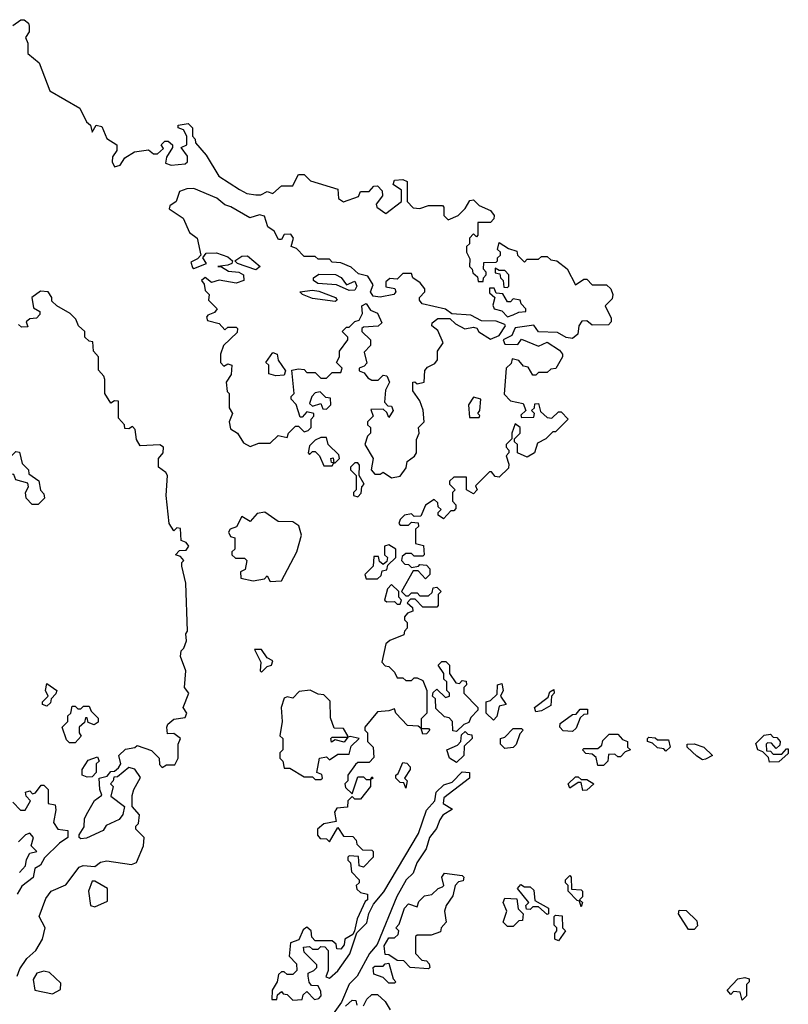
# Model space of a CAD drawing. Extents: x 1980017 to 2252640, y 74400 to 266395.
# Tile 19 of 256: x 2088969 to 2091688, y 104275 to 107758. Entities that reach past the tile are written whole.
import ezdxf

# ---------------------------------------------------------------- set-up
doc = ezdxf.new("R2010")
doc.units = 0

msp = doc.modelspace()

# ---------------------------------------------------------------- linework, layer by layer
at = {"layer": '0CON20XD'}
for points in [[(2088945, 107737.5), (2088973.3, 107756.7), (2088985, 107757.5), (2089000, 107745), (2089002.5, 107735), (2089002.5, 107715), (2088990, 107695), (2088997.5, 107675), (2088998.3, 107638.3), (2089037.5, 107605), (2089076.4, 107506.4), (2089182.5, 107445), (2089205.9, 107395.9), (2089220, 107385), (2089225, 107360), (2089240, 107385), (2089259.3, 107379.3), (2089277, 107337), (2089312.5, 107315), (2089312.5, 107295), (2089297, 107273), (2089296.7, 107255), (2089305, 107237.5), (2089325, 107242.5), (2089340.7, 107269.3), (2089375, 107290), (2089425, 107297.5), (2089442.5, 107282.5), (2089457, 107283), (2089477.5, 107302.5), (2089470, 107315), (2089482.5, 107327.5), (2089495, 107327.5), (2089510, 107315), (2089510, 107305), (2089488.3, 107271.7), (2089485, 107250), (2089505, 107242.5), (2089555, 107247.5), (2089562.5, 107255), (2089562.5, 107275), (2089540, 107305), (2089560, 107315), (2089560, 107345), (2089548.3, 107368.3), (2089530, 107375), (2089530, 107385), (2089565, 107390), (2089580, 107375), (2089580, 107345), (2089590, 107335), (2089591.7, 107321.7), (2089628.3, 107278.3), (2089673.6, 107203.6), (2089746.4, 107156.4), (2089773, 107143), (2089805, 107137.5), (2089821.7, 107138.3), (2089845, 107150), (2089865, 107142.5), (2089895, 107170), (2089935, 107170), (2089942.5, 107185), (2089955, 107210), (2089975, 107210), (2089997.5, 107187.5), (2090095, 107157.5), (2090097.5, 107125), (2090115, 107113.8), (2090168.3, 107131.7), (2090175, 107150), (2090205, 107150), (2090221.7, 107168.3), (2090235, 107170), (2090251.7, 107151.7), (2090252.5, 107135), (2090230, 107105), (2090232.5, 107095), (2090265, 107072.5), (2090320, 107115), (2090320, 107155), (2090290, 107175), (2090295, 107190), (2090325, 107192.5), (2090340, 107185), (2090340, 107115), (2090361.7, 107091.7), (2090385, 107090), (2090415, 107100), (2090465, 107100), (2090470, 107095), (2090470, 107065), (2090485, 107050), (2090520, 107065), (2090545, 107090), (2090561.7, 107118.3), (2090575, 107120), (2090595, 107100), (2090635, 107082.5), (2090647.5, 107065), (2090647, 107053), (2090635, 107040), (2090590, 107040), (2090590, 106995), (2090585, 106990), (2090575, 107000), (2090560, 106985), (2090560, 106965), (2090550, 106955), (2090550, 106935), (2090561.7, 106911.7), (2090560, 106885), (2090570, 106875), (2090571.7, 106861.7), (2090588.3, 106848.3), (2090591.7, 106831.7), (2090608.3, 106831.7), (2090610, 106845), (2090620, 106855), (2090620, 106865), (2090610, 106875), (2090611.7, 106898.3), (2090655, 106900), (2090660, 106905), (2090660, 106915), (2090670, 106925), (2090670, 106935), (2090660, 106945), (2090665, 106970), (2090698.3, 106948.3), (2090728.3, 106938.3), (2090730, 106925), (2090755, 106900), (2090765, 106910), (2090805, 106910), (2090815, 106920), (2090835, 106920), (2090848.3, 106908.3), (2090870, 106905), (2090906.4, 106876.4), (2090935, 106820), (2090965, 106840), (2090975, 106840), (2090995, 106820), (2091045, 106820), (2091060, 106805), (2091067.5, 106785), (2091065, 106770), (2091040, 106745), (2091061.7, 106701.7), (2091061.7, 106688.3), (2091051.7, 106678.3), (2090995, 106677.5), (2090975, 106692.5), (2090958.3, 106691.7), (2090946.7, 106675), (2090943.8, 106645), (2090925, 106630), (2090903, 106633), (2090871.7, 106651.7), (2090805, 106653.8), (2090787.5, 106677.5), (2090722.5, 106667.5), (2090717, 106657), (2090710, 106640), (2090680, 106625), (2090685, 106610), (2090731.7, 106608.3), (2090745, 106627.5), (2090805, 106603.3), (2090835, 106617.5), (2090878.3, 106588.3), (2090890, 106575), (2090890, 106565), (2090866.1, 106523.9), (2090848.3, 106521.7), (2090835, 106510), (2090805, 106510), (2090795, 106500), (2090785, 106500), (2090768.3, 106528.3), (2090751.7, 106531.7), (2090735, 106552.5), (2090711.7, 106558.3), (2090708.3, 106541.7), (2090690, 106525), (2090683, 106433), (2090705, 106410), (2090750, 106400), (2090760, 106375), (2090741.7, 106358.3), (2090745, 106350), (2090788.3, 106351.7), (2090790, 106365), (2090780, 106375), (2090790, 106385), (2090791.7, 106398.3), (2090805, 106400), (2090811.7, 106371.7), (2090835, 106350), (2090851.7, 106348.3), (2090875, 106370), (2090885, 106370), (2090910, 106345), (2090865, 106300), (2090855, 106300), (2090830, 106275), (2090800.7, 106259.3), (2090790, 106225), (2090765, 106210), (2090730, 106225), (2090730, 106255), (2090720, 106265), (2090720, 106275), (2090740, 106295), (2090740, 106315), (2090721.7, 106328.3), (2090710, 106295), (2090710, 106275), (2090690, 106255), (2090690, 106245), (2090700, 106235), (2090700, 106225), (2090690, 106215), (2090700, 106185), (2090698.3, 106171.7), (2090665, 106140), (2090651.7, 106141.7), (2090638.3, 106158.3), (2090631.7, 106158.3), (2090581.7, 106108.3), (2090587.5, 106095), (2090575, 106080), (2090550, 106095), (2090550, 106140), (2090505, 106140), (2090490, 106125), (2090490, 106115), (2090510, 106095), (2090500, 106085), (2090500, 106055), (2090511.7, 106041.7), (2090511.7, 106028.3), (2090505, 106020), (2090495, 106020), (2090468.3, 105991.7), (2090450, 106005), (2090450, 106015), (2090460, 106025), (2090450, 106035), (2090448.3, 106048.3), (2090435, 106060), (2090405, 106040), (2090388.3, 106001.7), (2090365, 106000), (2090355, 106010), (2090330, 106005), (2090315, 105990), (2090310, 105975), (2090315, 105970), (2090345, 105970), (2090355, 105980), (2090378.3, 105978.3), (2090380, 105965), (2090370, 105955), (2090370, 105905), (2090398.3, 105898.3), (2090400, 105865), (2090395, 105860), (2090365, 105860), (2090355, 105870), (2090335, 105870), (2090321.7, 105858.3), (2090320, 105845), (2090331.7, 105831.7), (2090345, 105830), (2090355, 105820), (2090380, 105825)], [(2090285, 106137.5), (2090315, 106142.5), (2090337, 106173), (2090340, 106195), (2090366.4, 106213.6), (2090372.5, 106225), (2090373, 106273), (2090382.5, 106295), (2090380, 106315), (2090400, 106335), (2090397, 106377), (2090385, 106410), (2090360, 106445), (2090360, 106475), (2090367, 106477), (2090375, 106470), (2090400, 106475), (2090403, 106517), (2090411.7, 106528.3), (2090438.3, 106541.7), (2090446.7, 106555), (2090447.5, 106585), (2090467.5, 106615), (2090448.3, 106658.3), (2090427.5, 106675), (2090428.8, 106685), (2090448.8, 106701.2), (2090490.7, 106700.7), (2090511.2, 106681.2), (2090543.6, 106663.6), (2090575, 106670), (2090586.1, 106666.1), (2090593.6, 106653.6), (2090635, 106627.5), (2090665, 106640), (2090687.5, 106675), (2090685, 106680), (2090655, 106691.2), (2090602.7, 106692.7), (2090565, 106712), (2090497.5, 106717.5), (2090475, 106734), (2090393, 106753), (2090383.3, 106765), (2090383.3, 106775), (2090402.5, 106795), (2090402.5, 106805), (2090386.4, 106826.4), (2090360, 106845), (2090355, 106860), (2090325, 106860), (2090305, 106840), (2090278.3, 106841.7), (2090265, 106830), (2090265, 106812.5), (2090296.2, 106806.2), (2090300, 106795), (2090292.5, 106785), (2090245, 106775.7), (2090219.2, 106779.2), (2090210, 106795), (2090219.3, 106819.3), (2090200.7, 106850.7), (2090168.3, 106858.3), (2090141.7, 106881.7), (2090105, 106897.5), (2090075, 106900), (2090065, 106910), (2090025, 106910), (2090015, 106920), (2089975, 106920), (2089948.3, 106948.3), (2089930, 106955), (2089937.5, 106985), (2089928.8, 106998.8), (2089905, 106997.5), (2089895, 106980), (2089885, 106980), (2089869.3, 107009.3), (2089847.5, 107025), (2089835, 107062.5), (2089817, 107067), (2089783, 107057), (2089716.1, 107096.1), (2089695, 107102.5), (2089666.1, 107126.1), (2089585, 107160), (2089560.7, 107159.3), (2089535, 107150), (2089522.5, 107115), (2089500.7, 107099.3), (2089498.3, 107088.3), (2089547.5, 107055), (2089570, 107005), (2089597.5, 106985), (2089610, 106925), (2089598.8, 106911.2), (2089575, 106900), (2089580.7, 106880.7), (2089585, 106877.5), (2089630, 106895), (2089617.5, 106915), (2089628.8, 106931.2), (2089665, 106932.9), (2089705, 106919.2), (2089722.5, 106905), (2089720, 106895), (2089705, 106888.8), (2089670, 106885), (2089683.3, 106883.3), (2089707.7, 106867.7), (2089744.3, 106864.3), (2089761.2, 106855), (2089762.5, 106835), (2089735, 106825.8), (2089675, 106835.8), (2089648.3, 106828.3), (2089625, 106846), (2089612.5, 106835), (2089621.7, 106821.7), (2089625, 106800), (2089640, 106785), (2089637.5, 106765), (2089667.5, 106735), (2089658.3, 106721.7), (2089635, 106712.5), (2089630, 106705), (2089633.9, 106693.9), (2089675, 106682.5), (2089695, 106660), (2089705, 106670), (2089735, 106670), (2089740, 106665), (2089738.3, 106651.7), (2089690, 106605), (2089680, 106575), (2089680, 106545), (2089691.7, 106531.7), (2089705, 106540), (2089720, 106535), (2089717, 106503), (2089700, 106475), (2089703, 106443), (2089710, 106435), (2089710, 106385), (2089722.5, 106365), (2089710, 106335), (2089715, 106310), (2089740, 106295), (2089760.7, 106260.7), (2089785, 106247.5), (2089815, 106260), (2089855, 106260), (2089883, 106287), (2089915, 106280), (2089920, 106295), (2089935, 106310), (2089945, 106320), (2089955, 106320), (2089975, 106300), (2089990, 106305), (2090000, 106315), (2090000, 106345), (2090010, 106355), (2090010, 106365), (2089985, 106370), (2089968.3, 106351.7), (2089961.7, 106351.7), (2089946.7, 106396.7), (2089930, 106415), (2089930, 106425), (2089940, 106435), (2089931.7, 106518.3), (2089955, 106522.5), (2089975, 106520), (2089985, 106510), (2090015, 106510), (2090035, 106490), (2090055, 106490), (2090075, 106510), (2090105, 106510), (2090110, 106525), (2090090, 106545), (2090100, 106565), (2090100, 106585), (2090130, 106625), (2090130, 106635), (2090110, 106655), (2090125, 106670), (2090135, 106670), (2090155, 106690), (2090170, 106695), (2090181.7, 106718.3), (2090180, 106745), (2090195, 106753.3), (2090210, 106730), (2090235, 106720), (2090250, 106685), (2090237, 106673), (2090185, 106670), (2090180, 106665), (2090180, 106655), (2090210, 106625), (2090210, 106605), (2090188.3, 106581.7), (2090197, 106543), (2090188.3, 106531.7), (2090170, 106525), (2090170, 106515), (2090188.3, 106508.3), (2090200.7, 106490.7), (2090215, 106482.5), (2090237, 106483), (2090255, 106500), (2090268.3, 106498.3), (2090277.5, 106475), (2090263, 106447), (2090260, 106405), (2090271.7, 106391.7), (2090285, 106390), (2090290, 106375), (2090275, 106350), (2090268.3, 106368.3), (2090255, 106380), (2090211.7, 106378.3), (2090220, 106355), (2090200, 106335), (2090200, 106325), (2090210, 106315), (2090210, 106295), (2090200, 106285), (2090190, 106255), (2090220, 106205), (2090212.5, 106165), (2090225, 106150), (2090245, 106150), (2090255, 106157.5), (2090285, 106137.5)], [(2089805, 106873.3), (2089740, 106895), (2089730, 106905), (2089755, 106921.1), (2089775, 106922.5), (2089820, 106885), (2089805, 106873.3)], [(2090695, 106810), (2090700, 106815), (2090700, 106855), (2090685, 106870), (2090665, 106870), (2090651.7, 106878.3), (2090651.7, 106861.7), (2090668.3, 106858.3), (2090670, 106845), (2090680, 106835), (2090681.7, 106811.7), (2090695, 106810)], [(2090135, 106800), (2090089.4, 106819.4), (2090024.3, 106824.3), (2090008.8, 106835), (2090008.8, 106845), (2090027, 106857), (2090086.4, 106856.4), (2090106, 106846), (2090125, 106820), (2090155, 106832.5), (2090162, 106815), (2090155, 106801.2), (2090135, 106800)], [(2090695, 106706.7), (2090715, 106714), (2090735, 106723.3), (2090760, 106725), (2090760, 106735), (2090743, 106753), (2090740, 106765), (2090715, 106770), (2090705, 106760), (2090695, 106760), (2090678.3, 106788.3), (2090655, 106790), (2090648.3, 106808.3), (2090631.7, 106808.3), (2090631.7, 106791.7), (2090650, 106775), (2090642.5, 106747.5), (2090647.5, 106735), (2090675, 106727.5), (2090695, 106706.7)], [(2088960, 104375), (2088969.3, 104400.7), (2088995, 104437.5), (2089026.7, 104465), (2089050, 104505), (2089058.8, 104545), (2089037.5, 104585), (2089061.2, 104648.8), (2089080, 104675), (2089133, 104697), (2089180, 104760), (2089193.6, 104766.4), (2089235, 104762.5), (2089255, 104777.5), (2089277, 104783), (2089365, 104770), (2089383, 104777), (2089407.5, 104835), (2089410, 104865), (2089380, 104895), (2089380, 104905), (2089390, 104915), (2089392.5, 104945), (2089367.5, 104975), (2089367, 105013), (2089372.5, 105035), (2089397, 105077), (2089376.4, 105106.4), (2089355, 105112.5), (2089315, 105080), (2089301.7, 105078.3), (2089300, 105065), (2089290, 105055), (2089300, 105045), (2089291.7, 105011.7), (2089340, 104975), (2089333.8, 104946.2), (2089321.2, 104928.8), (2089275, 104907.5), (2089265, 104890), (2089205, 104862.5), (2089185, 104860), (2089180, 104865), (2089180, 104875), (2089197, 104903), (2089198.3, 104931.7), (2089210, 104955), (2089233.8, 104996.2), (2089260, 105015), (2089252.5, 105035), (2089250, 105075), (2089278.3, 105081.7), (2089291.7, 105098.3), (2089305, 105100), (2089318.3, 105111.7), (2089327.5, 105125), (2089320, 105155), (2089343, 105177), (2089377, 105183), (2089385, 105190), (2089435, 105172.5), (2089462.5, 105145), (2089463.6, 105123.6), (2089473, 105113), (2089488.3, 105121.7), (2089518.3, 105121.7), (2089530, 105145), (2089530, 105195), (2089537.5, 105215), (2089515, 105232.5), (2089491.7, 105231.7), (2089490, 105255), (2089493.6, 105266.4), (2089515, 105283.3), (2089555, 105290), (2089560, 105305), (2089547.5, 105325), (2089567.5, 105375), (2089552.5, 105395), (2089557.5, 105455), (2089537.5, 105505), (2089540, 105525), (2089550, 105535), (2089559.3, 105560.7), (2089557.5, 105585), (2089562.5, 105595), (2089557.5, 105765), (2089542.5, 105825), (2089542.5, 105837.5), (2089550, 105845), (2089538.3, 105858.3), (2089520, 105865), (2089535, 105880), (2089558.3, 105881.7), (2089567.5, 105895), (2089558.3, 105908.3), (2089540, 105915), (2089538.3, 105958.3), (2089525, 105960), (2089515, 105950), (2089497.5, 105975), (2089487.5, 106075), (2089492.5, 106145), (2089486.4, 106156.4), (2089460, 106175), (2089460, 106205), (2089476.7, 106225), (2089477.5, 106245), (2089465, 106253.3), (2089395, 106250), (2089383, 106273), (2089377.5, 106307.5), (2089368.3, 106318.3), (2089355, 106310), (2089341.7, 106311.7), (2089340, 106325), (2089318.3, 106348.3), (2089318.3, 106408.3), (2089305, 106410), (2089291.7, 106401.7), (2089270, 106435), (2089270, 106485), (2089267, 106497), (2089248.3, 106518.3), (2089247.5, 106565), (2089230, 106585), (2089228.3, 106618.3), (2089215, 106620), (2089200, 106635), (2089200, 106655), (2089177.5, 106675), (2089168.3, 106698.3), (2089148.3, 106718.3), (2089100, 106745), (2089082.5, 106762.5), (2089082.5, 106775), (2089070, 106795), (2089043, 106797), (2089012.5, 106775), (2089018.3, 106738.3), (2089040, 106725), (2089040, 106715), (2089028.3, 106701.7), (2089005, 106700), (2088991.7, 106688.3), (2088998.3, 106671.7), (2088975, 106670), (2088965, 106680)], [(2090085, 106761.2), (2090005, 106770.8), (2089970, 106785), (2089960, 106795), (2090005, 106801.4), (2090027, 106797), (2090086.7, 106775), (2090092.5, 106765), (2090085, 106761.2)], [(2089875, 106497.5), (2089850, 106505), (2089850, 106535), (2089840, 106545), (2089865, 106580), (2089880, 106575), (2089883, 106553), (2089910, 106515), (2089905, 106500), (2089875, 106497.5)], [(2090055, 106380), (2090070, 106395), (2090068.3, 106418.3), (2090051.7, 106421.7), (2090031.7, 106441.7), (2090015, 106437.5), (2090002.5, 106425), (2089995, 106400), (2090005, 106390), (2090035, 106400), (2090041.7, 106381.7), (2090055, 106380)], [(2090595, 106350), (2090597, 106357), (2090590, 106365), (2090597.5, 106375), (2090600, 106415), (2090575, 106422.5), (2090557.5, 106395), (2090560, 106350), (2090595, 106350)], [(2090075, 106180), (2090080, 106190), (2090071.7, 106191.7), (2090070, 106205), (2090078.3, 106208.3), (2090080, 106190), (2090085, 106190), (2090100, 106205), (2090098.3, 106218.3), (2090060, 106255), (2090055, 106280), (2090035, 106280), (2090015, 106270), (2089995, 106250), (2089990, 106225), (2089995, 106220), (2090005, 106230), (2090015, 106230), (2090030, 106215), (2090045, 106180), (2090075, 106180)], [(2089035, 106042.5), (2089013, 106043), (2088992.5, 106065), (2088990, 106085), (2089000, 106105), (2088998.3, 106118.3), (2088955, 106130), (2088948.3, 106148.3), (2088931.7, 106151.7), (2088910, 106175), (2088911.7, 106188.3), (2088955, 106230), (2088968.3, 106228.3), (2088978.3, 106188.3), (2089000, 106165), (2089001.7, 106151.7), (2089037, 106127), (2089043, 106093), (2089055, 106080), (2089057.5, 106065), (2089035, 106042.5)], [(2090165, 106070), (2090177, 106083), (2090180, 106105), (2090187.5, 106115), (2090170, 106145), (2090171.7, 106181.7), (2090165, 106190), (2090155, 106190), (2090140, 106175), (2090140, 106165), (2090160, 106145), (2090160, 106095), (2090150, 106085), (2090150, 106075), (2090165, 106070)], [(2089855, 105770), (2089895, 105773.3), (2089950, 105875), (2089965.8, 105934.2), (2089957.1, 105967.1), (2089935, 105981.2), (2089883, 105983), (2089836.1, 106016.1), (2089809.3, 106010.7), (2089785, 105982.5), (2089755, 106000), (2089736.7, 105963.3), (2089713.9, 105956.1), (2089707.5, 105945), (2089715, 105930), (2089730, 105925), (2089730, 105885), (2089720, 105875), (2089720, 105865), (2089733, 105853), (2089765, 105852.5), (2089772.5, 105845), (2089767, 105813), (2089750, 105805), (2089751.7, 105781.7), (2089795, 105772.5), (2089835, 105780), (2089845, 105790), (2089855, 105770)], [(2090235, 105780), (2090248.3, 105791.7), (2090251.7, 105808.3), (2090268.3, 105811.7), (2090271.7, 105828.3), (2090300, 105855), (2090300, 105885), (2090275, 105900), (2090260, 105895), (2090260, 105865), (2090270, 105855), (2090268.3, 105841.7), (2090255, 105830), (2090241.7, 105841.7), (2090238.3, 105858.3), (2090221.7, 105858.3), (2090220, 105825), (2090190, 105795), (2090195, 105780), (2090235, 105780)], [(2090380, 105825), (2090385, 105830), (2090408.3, 105828.3), (2090420, 105815), (2090420, 105795), (2090405, 105780), (2090378.3, 105808.3), (2090361.7, 105808.3), (2090320, 105735), (2090335, 105720), (2090345, 105720), (2090355, 105730), (2090375, 105730), (2090385, 105720), (2090415, 105720), (2090428.3, 105731.7), (2090431.7, 105748.3), (2090445, 105750), (2090460, 105735), (2090450, 105725), (2090450, 105685), (2090445, 105680), (2090395, 105680), (2090368.3, 105708.3), (2090351.7, 105708.3), (2090340, 105695), (2090358.3, 105678.3), (2090360, 105665), (2090341.7, 105658.3), (2090330, 105645), (2090330, 105635), (2090340, 105625), (2090340, 105605), (2090330, 105595), (2090328.3, 105581.7), (2090278.3, 105561.7), (2090265, 105550), (2090250, 105485), (2090261.7, 105471.7), (2090275, 105470), (2090295, 105450), (2090305, 105430), (2090325, 105430), (2090335, 105420), (2090355, 105420), (2090365, 105430), (2090375, 105430), (2090395, 105420), (2090410, 105385), (2090410, 105305), (2090390, 105285), (2090390, 105250), (2090415, 105250), (2090420, 105245), (2090408.3, 105231.7), (2090395, 105230), (2090390, 105250), (2090378.3, 105258.3), (2090341.7, 105261.7), (2090300, 105305), (2090295, 105320), (2090275, 105312.5), (2090235, 105310), (2090190, 105255), (2090190, 105245), (2090200, 105235), (2090200, 105205), (2090220, 105185), (2090221.7, 105148.3), (2090205, 105130), (2090165, 105130), (2090157, 105123), (2090130, 105085), (2090130, 105065), (2090120, 105055), (2090121.7, 105041.7), (2090145, 105020), (2090165, 105080), (2090185, 105080), (2090195, 105070), (2090210, 105070), (2090215, 105080), (2090220, 105075), (2090210, 105070), (2090210, 105045), (2090175, 105000), (2090155, 105000), (2090145, 105010), (2090130, 104995), (2090128.3, 104971.7), (2090091.7, 104968.3), (2090082.5, 104955), (2090088.3, 104921.7), (2090045, 104913.3), (2090022.5, 104895), (2090023, 104873), (2090031.7, 104861.7), (2090055, 104860), (2090065, 104850), (2090095, 104900), (2090115, 104870), (2090148.3, 104868.3), (2090160, 104855), (2090161.7, 104841.7), (2090181.7, 104821.7), (2090215, 104820), (2090220, 104815), (2090220, 104795), (2090185, 104760), (2090170, 104765), (2090168.3, 104798.3), (2090135, 104800), (2090130, 104795), (2090130, 104785), (2090140, 104775), (2090143, 104743), (2090170, 104715), (2090170, 104705), (2090160, 104695), (2090161.7, 104681.7), (2090175, 104670), (2090200, 104665), (2090200, 104645), (2090191.7, 104638.3), (2090163, 104577), (2090153.3, 104535), (2090148.3, 104521.7), (2090120, 104505), (2090117.5, 104485), (2090105, 104470), (2090091.7, 104471.7), (2090088.3, 104488.3), (2090075, 104500), (2090015, 104500), (2090003, 104513), (2090000, 104535), (2089985, 104547.5), (2089971.7, 104538.3), (2089956.7, 104503.3), (2089927, 104493), (2089922.5, 104445), (2089948.3, 104418.3), (2089950, 104395), (2089935, 104380), (2089915, 104380), (2089905, 104390), (2089895, 104390), (2089885, 104380), (2089880, 104355), (2089862.5, 104325), (2089861.7, 104291.7), (2089878.3, 104291.7), (2089881.7, 104308.3), (2089895, 104320), (2089901.7, 104311.7), (2089915, 104310), (2089935, 104290), (2089968.3, 104291.7), (2089971.7, 104308.3), (2089985, 104320), (2090011.7, 104291.7), (2090027.5, 104295), (2090036.2, 104305), (2090035, 104320), (2090025, 104340), (2090001.7, 104341.7), (2089993, 104353), (2089990, 104375), (2089990, 104385), (2090010, 104395), (2090020, 104405), (2090020, 104415), (2089975, 104460), (2089973, 104477), (2089995, 104480), (2090005, 104470), (2090025, 104470), (2090035, 104480), (2090048.3, 104478.3), (2090060, 104465), (2090060, 104395), (2090051.7, 104371.7), (2090065, 104367.5), (2090095, 104393.3), (2090136.8, 104453.2), (2090161.7, 104528.3), (2090197, 104563), (2090203.8, 104596.2), (2090221.2, 104628.8), (2090257.1, 104672.9), (2090380.6, 104879.4), (2090408.3, 104961.7), (2090437.5, 104995), (2090442.5, 105025), (2090469.3, 105050.7), (2090498.8, 105061.2), (2090535, 105097.5), (2090560, 105095), (2090560, 105075), (2090470, 105005), (2090467.5, 104985), (2090500, 104965), (2090466.1, 104943.9), (2090455, 104927.5), (2090443.6, 104896.4), (2090418.8, 104865), (2090406.7, 104825), (2090373.8, 104775), (2090360.7, 104739.3), (2090336.2, 104715), (2090303.9, 104656.1), (2090233.6, 104486.4), (2090206.7, 104455), (2090162.5, 104375), (2090134.2, 104345.8), (2090107.5, 104282.5), (2090066.2, 104225)], [(2090315, 105690), (2090320, 105705), (2090310, 105715), (2090310, 105735), (2090285, 105760), (2090270, 105745), (2090260, 105705), (2090268.3, 105698.3), (2090295, 105700), (2090305, 105690), (2090315, 105690)], [(2089825, 105450), (2089845, 105470), (2089860, 105475), (2089865, 105490), (2089845, 105500), (2089825, 105530), (2089800, 105530), (2089822.5, 105485), (2089820, 105455), (2089825, 105450)], [(2090515, 105240), (2090501.7, 105241.7), (2090500, 105275), (2090488.3, 105288.3), (2090471.7, 105291.7), (2090441.7, 105321.7), (2090440, 105355), (2090430, 105365), (2090431.7, 105378.3), (2090445, 105390), (2090475, 105360), (2090490, 105365), (2090490, 105375), (2090480, 105385), (2090480, 105415), (2090470, 105425), (2090470, 105445), (2090450, 105475), (2090462.5, 105487.5), (2090477, 105487), (2090490, 105475), (2090490, 105445), (2090511.7, 105411.7), (2090525, 105410), (2090535, 105420), (2090548.3, 105418.3), (2090550, 105405), (2090540, 105395), (2090540, 105375), (2090590, 105325), (2090590, 105315), (2090565, 105290), (2090558.3, 105271.7), (2090540, 105265), (2090515, 105240)], [(2089065, 105330), (2089050, 105335), (2089050, 105345), (2089070, 105365), (2089060, 105385), (2089065, 105410), (2089100, 105385), (2089097, 105373), (2089080, 105355), (2089078.3, 105341.7), (2089065, 105330)], [(2090035, 105070), (2090040, 105075), (2090038.3, 105088.3), (2090020, 105095), (2090030, 105145), (2090055, 105150), (2090065, 105140), (2090095, 105160), (2090135, 105160), (2090141.7, 105188.3), (2090170, 105215), (2090138.3, 105221.7), (2090130, 105220), (2090117.5, 105202.5), (2090085, 105210), (2090071.7, 105201.7), (2090070, 105215), (2090075, 105220), (2090130, 105220), (2090130, 105225), (2090115, 105250), (2090081.7, 105251.7), (2090068.3, 105288.3), (2090067, 105347), (2090045, 105370), (2090025, 105372.5), (2089996.4, 105386.4), (2089958.3, 105381.7), (2089935, 105357.5), (2089915, 105362.5), (2089905, 105357.5), (2089894, 105325), (2089897.5, 105275), (2089890, 105225), (2089900, 105215), (2089900, 105175), (2089890, 105165), (2089890, 105145), (2089900, 105135), (2089905, 105110), (2089925, 105110), (2089975, 105080), (2090005, 105080), (2090015, 105070), (2090035, 105070)], [(2090645, 105280), (2090620, 105305), (2090620, 105345), (2090635, 105350), (2090658.3, 105371.7), (2090660, 105405), (2090675, 105410), (2090680, 105385), (2090670, 105365), (2090690, 105335), (2090665, 105330), (2090657, 105293), (2090645, 105280)], [(2090795, 105310), (2090790, 105325), (2090838.3, 105361.7), (2090845, 105380), (2090858.3, 105388.3), (2090860, 105375), (2090850, 105365), (2090848.3, 105331.7), (2090815, 105312.5), (2090795, 105310)], [(2089165, 105200), (2089145, 105200), (2089135, 105210), (2089120, 105255), (2089140, 105275), (2089140, 105295), (2089150, 105305), (2089155, 105330), (2089165, 105330), (2089175, 105320), (2089185, 105320), (2089195, 105330), (2089215, 105330), (2089221.7, 105311.7), (2089247, 105287), (2089247, 105273), (2089233, 105263), (2089211.7, 105271.7), (2089208.3, 105288.3), (2089201.7, 105288.3), (2089198.3, 105271.7), (2089180, 105255), (2089180, 105235), (2089187, 105223), (2089165, 105200)], [(2090925, 105240), (2090891.7, 105241.7), (2090880, 105255), (2090881.7, 105268.3), (2090925, 105300), (2090938.3, 105301.7), (2090951.7, 105318.3), (2090978.3, 105318.3), (2090978.3, 105301.7), (2090965, 105300), (2090951.7, 105288.3), (2090938.3, 105251.7), (2090925, 105240)], [(2090685, 105180), (2090670, 105195), (2090670, 105215), (2090685, 105220), (2090715, 105250), (2090745, 105250), (2090750, 105245), (2090738.3, 105231.7), (2090726.1, 105193.9), (2090715, 105183.3), (2090685, 105180)], [(2090515, 105130), (2090490, 105145), (2090480, 105175), (2090518.3, 105191.7), (2090530, 105205), (2090531.7, 105228.3), (2090545, 105240), (2090555, 105230), (2090568.3, 105228.3), (2090570, 105215), (2090541.7, 105188.3), (2090540, 105155), (2090515, 105130)], [(2091035, 105120), (2091015, 105120), (2091008.3, 105148.3), (2090995, 105160), (2090971.7, 105161.7), (2090960, 105175), (2090965, 105180), (2091015, 105180), (2091028.3, 105191.7), (2091031.7, 105208.3), (2091055, 105230), (2091085, 105230), (2091101.7, 105211.7), (2091120, 105205), (2091120, 105185), (2091130, 105175), (2091111.7, 105168.3), (2091095, 105150), (2091085, 105150), (2091075, 105160), (2091051.7, 105158.3), (2091050, 105135), (2091035, 105120)], [(2091255, 105170), (2091248.3, 105178.3), (2091225, 105182.5), (2091208.3, 105198.3), (2091190, 105205), (2091190, 105215), (2091195, 105220), (2091217, 105217), (2091225, 105210), (2091265, 105210), (2091270, 105185), (2091255, 105170)], [(2091621.7, 105131.7), (2091618.3, 105148.3), (2091598.3, 105168.3), (2091580, 105175), (2091573, 105197), (2091603, 105227), (2091625, 105230), (2091635, 105220), (2091648.3, 105218.3), (2091660, 105205), (2091658.3, 105191.7), (2091645, 105180), (2091628.3, 105198.3), (2091615, 105200), (2091610, 105195), (2091611.7, 105171.7), (2091625, 105170), (2091635, 105160), (2091665, 105160), (2091681.7, 105178.3), (2091688.3, 105178.3), (2091688.3, 105161.7), (2091655, 105132.5), (2091621.7, 105131.7)], [(2091385, 105140), (2091365, 105152.5), (2091330, 105185), (2091330, 105195), (2091355, 105196.7), (2091390, 105185), (2091420, 105155), (2091395, 105142.5), (2091385, 105140)], [(2089208.3, 105078.3), (2089190, 105085), (2089190, 105105), (2089211.7, 105138.3), (2089245, 105150), (2089250, 105135), (2089240, 105125), (2089240, 105095), (2089225, 105080), (2089208.3, 105078.3)], [(2090335, 105040), (2090328.3, 105058.3), (2090315, 105060), (2090300, 105075), (2090300, 105085), (2090308.3, 105091.7), (2090325, 105130), (2090338.3, 105128.3), (2090350, 105115), (2090350, 105105), (2090330, 105075), (2090340, 105065), (2090335, 105040)], [(2090961.7, 105031.7), (2090955, 105060), (2090945, 105060), (2090915, 105040), (2090910, 105055), (2090935, 105080), (2090945, 105080), (2090955, 105070), (2090975, 105070), (2091000, 105055), (2090975, 105032.5), (2090961.7, 105031.7)], [(2088945, 104990), (2088971.7, 104961.7), (2088988.3, 104961.7), (2089007.5, 104995), (2088991.7, 105011.7), (2088990, 105025), (2089005, 105030), (2089015, 105020), (2089025, 105022.5), (2089045, 105050), (2089055, 105050), (2089070, 105035), (2089070, 104985), (2089095, 104980), (2089097, 104963), (2089088.3, 104918.3), (2089103.9, 104893.9), (2089140, 104890), (2089140, 104865), (2089110, 104845), (2089057, 104793), (2089043, 104767), (2089022.5, 104755), (2089016.4, 104723.6), (2088977, 104693), (2088960, 104665)], [(2088968.3, 104741.7), (2088990, 104765), (2088993, 104787), (2089005, 104810), (2089030, 104815), (2089010, 104835), (2089017.5, 104865), (2089005, 104880), (2088990, 104875), (2088965, 104850)], [(2090415, 104400), (2090350, 104405), (2090328.3, 104428.3), (2090305, 104430), (2090275, 104450), (2090261.7, 104451.7), (2090258.3, 104481.7), (2090275, 104510), (2090295, 104510), (2090308.3, 104521.7), (2090310, 104535), (2090300, 104545), (2090311.7, 104558.3), (2090330, 104615), (2090345, 104630), (2090375, 104620), (2090381.7, 104638.3), (2090401.7, 104658.3), (2090426.7, 104663.3), (2090450, 104685), (2090465, 104690), (2090470, 104695), (2090462.5, 104725), (2090471.7, 104738.3), (2090535, 104730), (2090540, 104725), (2090538.3, 104711.7), (2090521.7, 104708.3), (2090510, 104695), (2090501.7, 104658.3), (2090477.5, 104625), (2090472.5, 104605), (2090477.5, 104565), (2090460, 104545), (2090458.3, 104531.7), (2090425, 104520), (2090375, 104520), (2090370, 104515), (2090370, 104455), (2090391.7, 104431.7), (2090408.3, 104428.3), (2090418.3, 104418.3), (2090420, 104405), (2090415, 104400)], [(2090955, 104620), (2090950, 104640), (2090941.7, 104641.7), (2090910, 104675), (2090910, 104695), (2090900, 104705), (2090900, 104715), (2090915, 104730), (2090920, 104725), (2090921.7, 104681.7), (2090955, 104680), (2090960, 104675), (2090960, 104655), (2090950, 104645), (2090960, 104635), (2090955, 104620)], [(2089235, 104620), (2089280, 104640), (2089280, 104685), (2089235, 104710), (2089225, 104710), (2089212.5, 104675), (2089220, 104625), (2089235, 104620)], [(2090835, 104592.5), (2090805, 104620), (2090785, 104620), (2090775, 104610), (2090761.7, 104611.7), (2090760, 104625), (2090770, 104635), (2090730, 104685), (2090741.7, 104698.3), (2090755, 104690), (2090775, 104690), (2090788.3, 104678.3), (2090791.7, 104641.7), (2090840, 104615), (2090840, 104595), (2090835, 104592.5)], [(2090715, 104550), (2090695, 104550), (2090680, 104565), (2090692.5, 104605), (2090680, 104635), (2090685, 104650), (2090728.3, 104648.3), (2090733, 104613), (2090750, 104595), (2090748.3, 104571.7), (2090735, 104570), (2090715, 104550)], [(2090875, 104500), (2090862.5, 104505), (2090862.5, 104525), (2090870, 104535), (2090870, 104545), (2090860, 104555), (2090860, 104585), (2090865, 104590), (2090888.3, 104588.3), (2090890, 104545), (2090900, 104535), (2090875, 104500)], [(2091355, 104540), (2091335, 104540), (2091300, 104595), (2091301.7, 104608.3), (2091327, 104607), (2091365, 104570), (2091367, 104553), (2091355, 104540)], [(2090295, 104350), (2090275, 104350), (2090255, 104370), (2090221.7, 104381.7), (2090220, 104405), (2090225, 104410), (2090255, 104410), (2090261.7, 104418.3), (2090275, 104420), (2090290, 104365), (2090300, 104355), (2090295, 104350)], [(2089085, 104312.5), (2089113, 104327), (2089115, 104350), (2089075, 104387.5), (2089055, 104392.5), (2089030, 104385), (2089017, 104363), (2089022.5, 104325), (2089085, 104312.5)], [(2091525, 104290), (2091518.3, 104318.3), (2091495, 104320), (2091485, 104310), (2091472.5, 104325), (2091510, 104365), (2091535, 104370), (2091550, 104365), (2091550, 104355), (2091540, 104345), (2091540, 104305), (2091525, 104290)], [(2090185, 104270), (2090197, 104293), (2090215, 104310), (2090235, 104310), (2090262.5, 104285), (2090280, 104255)], [(2090121.7, 104268.3), (2090145, 104290), (2090158.3, 104288.3), (2090161.7, 104271.7)]]:
    msp.add_lwpolyline(points, dxfattribs=at)

doc.saveas('drawing.dxf')
